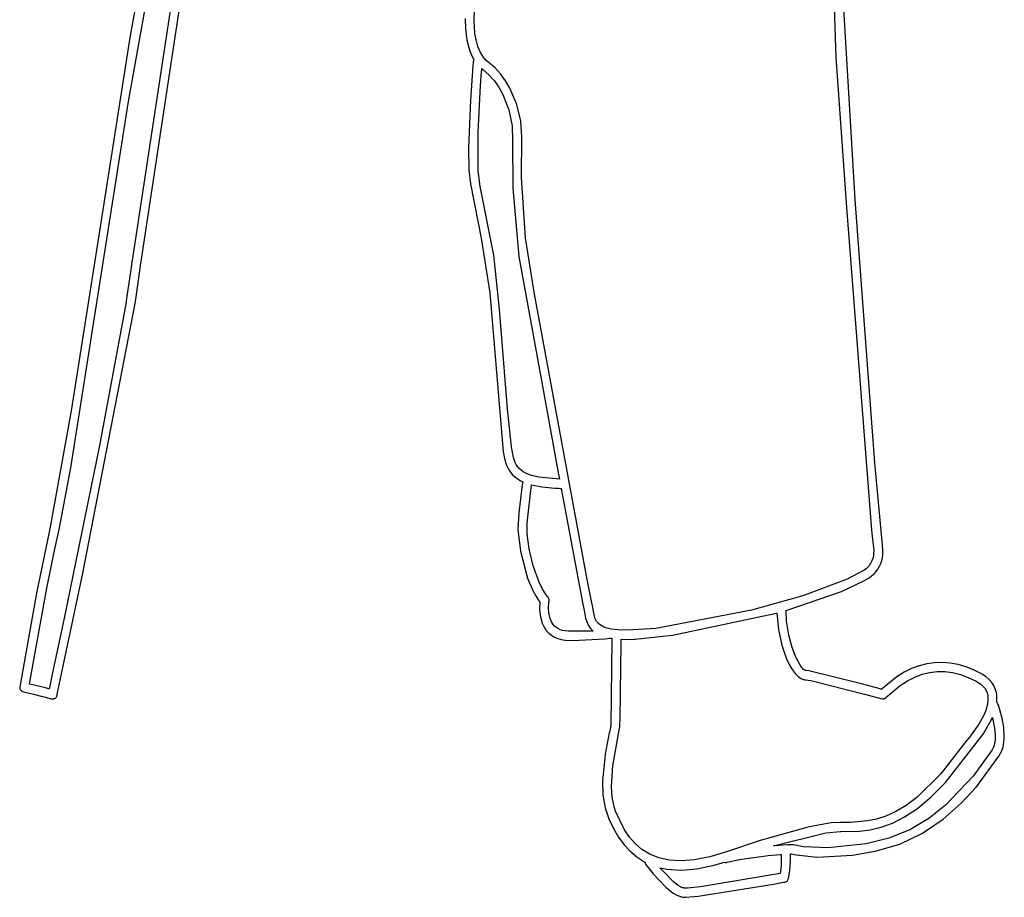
# Model space of a CAD drawing. Extents: x -74.1 to 10.8, y -36.7 to 44.6.
# Tile 59 of 199: x -43.5 to -39, y -3.7 to 0.3. Entities that reach past the tile are written whole.
import ezdxf

# ---------------------------------------------------------------- set-up
doc = ezdxf.new("R2010")
doc.units = 0

msp = doc.modelspace()

# ---------------------------------------------------------------- linework, layer by layer
at = {"layer": 'Layer 1', "color": 7, "linetype": 'CONTINUOUS'}
for p, q in [((-42.892771, 1.027897), (-43.043531, 0.220714)), ((-43.050909, -0.081073), (-42.88494, 0.846958)), ((-42.840405, 0.467049), (-43.034436, -0.808207)), ((-42.992994, -0.812751), (-42.804223, 0.431129)), ((-39.728236, -0.529263), (-39.784633, 0.436112)), ((-39.825855, 0.403223), (-39.816622, 0.121431)), ((-41.469848, 0.289568), (-41.468098, 0.336832)), ((-41.511583, 0.298347), (-41.510135, 0.251154)), ((-41.466302, 0.230772), (-41.469848, 0.289568)), ((-41.510135, 0.251154), (-41.503429, 0.199828)), ((-41.461155, 0.200152), (-41.466302, 0.230772)), ((-43.043531, 0.220714), (-43.18765, -0.703807)), ((-41.503429, 0.199828), (-41.489267, 0.148756)), ((-41.45302, 0.170372), (-41.461155, 0.200152)), ((-41.489267, 0.148756), (-41.478704, 0.124685)), ((-41.44134, 0.142674), (-41.45302, 0.170372)), ((-41.433997, 0.129993), (-41.44134, 0.142674)), ((-41.478704, 0.124685), (-41.472432, 0.113255)), ((-41.474455, 0.097631), (-41.475852, 0.081191)), ((-41.474137, 0.101239), (-41.474455, 0.097631)), ((-41.474128, 0.101341), (-41.474137, 0.101239)), ((-41.474038, 0.102128), (-41.474128, 0.101341)), ((-41.473381, 0.105157), (-41.474038, 0.102128)), ((-41.472294, 0.107987), (-41.473381, 0.105157)), ((-41.472432, 0.113255), (-41.471599, 0.11186)), ((-41.47084, 0.110605), (-41.472294, 0.107987)), ((-41.471599, 0.11186), (-41.471178, 0.111165)), ((-41.471178, 0.111165), (-41.470967, 0.110819)), ((-41.470967, 0.110819), (-41.47084, 0.110605)), ((-41.425561, 0.118298), (-41.433997, 0.129993)), ((-41.415961, 0.107743), (-41.425561, 0.118298)), ((-41.405128, 0.098485), (-41.415961, 0.107743)), ((-41.376045, 0.074219), (-41.405128, 0.098485)), ((-39.816622, 0.121431), (-39.766954, -0.565597)), ((-41.475852, 0.081191), (-41.487113, -0.075717)), ((-41.437543, 0.036855), (-41.435385, 0.064486)), ((-41.435385, 0.064486), (-41.435149, 0.067426)), ((-41.435149, 0.067426), (-41.435034, 0.068851)), ((-41.435034, 0.068851), (-41.43502, 0.069027)), ((-41.43502, 0.069027), (-41.435013, 0.069114)), ((-41.435011, 0.069132), (-41.429794, 0.06492)), ((-41.429794, 0.06492), (-41.429122, 0.064413)), ((-41.429122, 0.064413), (-41.428783, 0.064162)), ((-41.428783, 0.064162), (-41.428612, 0.064037)), ((-41.428591, 0.064022), (-41.402113, 0.041408)), ((-41.349697, 0.045614), (-41.376045, 0.074219)), ((-41.326449, 0.013645), (-41.349697, 0.045614)), ((-41.442779, -0.036602), (-41.437543, 0.036855)), ((-41.402113, 0.041408), (-41.378313, 0.014523)), ((-41.378313, 0.014523), (-41.357272, -0.015837)), ((-41.306315, -0.020954), (-41.326449, 0.013645)), ((-41.452352, -0.222899), (-41.442779, -0.036602)), ((-41.357272, -0.015837), (-41.339071, -0.048877)), ((-41.275445, -0.095097), (-41.306315, -0.020954)), ((-43.314983, -1.757835), (-43.050909, -0.081073)), ((-41.487113, -0.075717), (-41.495638, -0.295115)), ((-41.339071, -0.048877), (-41.311518, -0.119819)), ((-41.311518, -0.119819), (-41.296303, -0.191944)), ((-41.257203, -0.170933), (-41.275445, -0.095097)), ((-41.251703, -0.242578), (-41.257203, -0.170933)), ((-41.452004, -0.398107), (-41.452352, -0.222899)), ((-41.296303, -0.191944), (-41.294039, -0.260608)), ((-41.294039, -0.260608), (-41.293833, -0.477697)), ((-41.253692, -0.428504), (-41.251703, -0.242578)), ((-41.495638, -0.295115), (-41.493956, -0.393521)), ((-41.493956, -0.393521), (-41.487226, -0.458411)), ((-41.442609, -0.470921), (-41.452004, -0.398107)), ((-41.234413, -0.704662), (-41.253692, -0.428504)), ((-41.487226, -0.458411), (-41.43732, -0.706108)), ((-41.380054, -0.783881), (-41.442609, -0.470921)), ((-41.293833, -0.477697), (-41.265376, -0.789842)), ((-39.636929, -1.734059), (-39.728236, -0.529263)), ((-39.766954, -0.565597), (-39.653385, -2.042333)), ((-43.18765, -0.703807), (-43.313387, -1.496925)), ((-41.43732, -0.706108), (-41.397572, -0.956544)), ((-41.195257, -0.953414), (-41.234413, -0.704662)), ((-43.034532, -0.808873), (-43.034943, -0.811729)), ((-43.034447, -0.808281), (-43.034532, -0.808873)), ((-43.034439, -0.808225), (-43.034447, -0.808281)), ((-41.353374, -1.031432), (-41.380054, -0.783881)), ((-41.265376, -0.789842), (-41.152042, -1.417804)), ((-43.039206, -0.841348), (-43.053579, -0.94121)), ((-43.034943, -0.811729), (-43.039206, -0.841348)), ((-43.019369, -0.996004), (-42.997684, -0.845339)), ((-42.997684, -0.845339), (-42.994017, -0.819867)), ((-42.994017, -0.819867), (-42.99325, -0.814539)), ((-42.99325, -0.814539), (-42.993194, -0.81415)), ((-42.993188, -0.814108), (-42.992994, -0.812751)), ((-43.053579, -0.94121), (-43.059553, -0.982712)), ((-43.059553, -0.982712), (-43.061331, -0.99507)), ((-41.397572, -0.956544), (-41.337596, -1.683403)), ((-40.952982, -2.26877), (-41.195257, -0.953414)), ((-43.261657, -2.247188), (-43.020698, -1.005236)), ((-43.061972, -0.999524), (-43.183506, -1.655462)), ((-43.06196, -0.999439), (-43.061972, -0.999524)), ((-43.061953, -0.999389), (-43.061959, -0.999431)), ((-43.061924, -0.999192), (-43.061953, -0.999389)), ((-43.061805, -0.998364), (-43.061924, -0.999192)), ((-43.061331, -0.99507), (-43.061805, -0.998364)), ((-43.020698, -1.005236), (-43.020461, -1.003587)), ((-43.020461, -1.003587), (-43.019369, -0.996004)), ((-41.317211, -1.487576), (-41.353374, -1.031432)), ((-41.152042, -1.417804), (-41.116498, -1.610832)), ((-43.313387, -1.496925), (-43.409696, -2.037141)), ((-41.29844, -1.66201), (-41.317211, -1.487576)), ((-41.116498, -1.610832), (-41.084196, -1.787597)), ((-43.183506, -1.655462), (-43.345555, -2.44551)), ((-41.290003, -1.70996), (-41.29844, -1.66201)), ((-41.337596, -1.683403), (-41.331616, -1.714378)), ((-41.282204, -1.73254), (-41.290003, -1.70996)), ((-41.331616, -1.714378), (-41.323098, -1.741988)), ((-41.323098, -1.741988), (-41.311346, -1.766315)), ((-41.277099, -1.742641), (-41.282204, -1.73254)), ((-41.271032, -1.751971), (-41.277099, -1.742641)), ((-41.263886, -1.760546), (-41.271032, -1.751971)), ((-39.603134, -2.111192), (-39.636929, -1.734059)), ((-43.367594, -2.039768), (-43.314983, -1.757835)), ((-41.311346, -1.766315), (-41.304039, -1.777272)), ((-41.304039, -1.777272), (-41.295662, -1.787439)), ((-41.295662, -1.787439), (-41.286128, -1.796825)), ((-41.286128, -1.796825), (-41.275349, -1.80544)), ((-41.255542, -1.768382), (-41.263886, -1.760546)), ((-41.245882, -1.775496), (-41.255542, -1.768382)), ((-41.234786, -1.781903), (-41.245882, -1.775496)), ((-41.207817, -1.792666), (-41.234786, -1.781903)), ((-41.173689, -1.800799), (-41.207817, -1.792666)), ((-41.080165, -1.809698), (-41.173689, -1.800799)), ((-41.084196, -1.787597), (-41.081613, -1.801717)), ((-41.275349, -1.80544), (-41.263238, -1.813295)), ((-41.249674, -1.83532), (-41.265795, -1.963957)), ((-41.263238, -1.813295), (-41.249709, -1.820399)), ((-41.249709, -1.820399), (-41.247914, -1.821235)), ((-41.24755, -1.821428), (-41.249674, -1.83532)), ((-41.247914, -1.821235), (-41.247688, -1.821339)), ((-41.247688, -1.821339), (-41.24755, -1.821428)), ((-41.209235, -1.846792), (-41.207581, -1.835689)), ((-41.207581, -1.835689), (-41.207559, -1.835544)), ((-41.207559, -1.835544), (-41.207549, -1.835472)), ((-41.207531, -1.835409), (-41.159836, -1.844723)), ((-41.159836, -1.844723), (-41.101707, -1.850306)), ((-41.081613, -1.801717), (-41.080331, -1.808727)), ((-41.080331, -1.808727), (-41.080171, -1.809601)), ((-41.080171, -1.809601), (-41.080161, -1.809656)), ((-41.227882, -2.010372), (-41.209235, -1.846792)), ((-41.101707, -1.850306), (-41.085428, -1.851135)), ((-41.085428, -1.851135), (-41.077015, -1.851467)), ((-41.077015, -1.851467), (-41.072739, -1.851612)), ((-41.072739, -1.851612), (-41.072605, -1.851616)), ((-41.072605, -1.851616), (-41.072538, -1.851618)), ((-41.072487, -1.85162), (-41.07247, -1.851696)), ((-41.07247, -1.851696), (-40.975198, -2.372863)), ((-41.265795, -1.963957), (-41.270652, -2.039183)), ((-41.228034, -2.058976), (-41.227882, -2.010372)), ((-43.409696, -2.037141), (-43.471345, -2.330086)), ((-43.389751, -2.134889), (-43.367594, -2.039768)), ((-41.270652, -2.039183), (-41.258474, -2.138995)), ((-41.218245, -2.12741), (-41.228034, -2.058976)), ((-39.653385, -2.042333), (-39.645495, -2.110928)), ((-39.645495, -2.110928), (-39.642661, -2.132396)), ((-39.600761, -2.134831), (-39.603134, -2.111192)), ((-43.424861, -2.307904), (-43.389751, -2.134889)), ((-41.258474, -2.138995), (-41.225813, -2.261629)), ((-41.199481, -2.20563), (-41.218245, -2.12741)), ((-39.64294, -2.152002), (-39.645871, -2.16901)), ((-39.642661, -2.132396), (-39.64294, -2.152002)), ((-39.604276, -2.175396), (-39.601298, -2.156211)), ((-39.601298, -2.156211), (-39.600761, -2.134831)), ((-41.173319, -2.280494), (-41.199481, -2.20563)), ((-39.663961, -2.205558), (-39.670886, -2.213282)), ((-39.657043, -2.195678), (-39.663961, -2.205558)), ((-39.650792, -2.183532), (-39.657043, -2.195678)), ((-39.645871, -2.16901), (-39.650792, -2.183532)), ((-39.615674, -2.207447), (-39.609225, -2.192453)), ((-39.609225, -2.192453), (-39.604276, -2.175396)), ((-43.367131, -2.749937), (-43.261657, -2.247188)), ((-39.685698, -2.224979), (-39.764406, -2.266326)), ((-39.685566, -2.224899), (-39.685698, -2.224979)), ((-39.685438, -2.224827), (-39.685551, -2.224891)), ((-39.685081, -2.22462), (-39.685438, -2.224827)), ((-39.677155, -2.21896), (-39.685081, -2.22462)), ((-39.670886, -2.213282), (-39.677155, -2.21896)), ((-39.65396, -2.253773), (-39.639319, -2.240708)), ((-39.639319, -2.240708), (-39.631191, -2.231509)), ((-39.631191, -2.231509), (-39.623153, -2.220443)), ((-39.623153, -2.220443), (-39.615674, -2.207447)), ((-41.225813, -2.261629), (-41.202112, -2.318419)), ((-41.157956, -2.312562), (-41.173319, -2.280494)), ((-40.933939, -2.366923), (-40.952982, -2.26877)), ((-39.764406, -2.266326), (-39.966486, -2.343267)), ((-39.78957, -2.322779), (-39.688593, -2.27476)), ((-39.688593, -2.27476), (-39.663313, -2.260164)), ((-39.663313, -2.260164), (-39.65396, -2.253773)), ((-43.471345, -2.330086), (-43.539718, -2.717191)), ((-43.50304, -2.746333), (-43.424861, -2.307904)), ((-41.202112, -2.318419), (-41.188474, -2.343393)), ((-41.141336, -2.338863), (-41.157956, -2.312562)), ((-41.132615, -2.349338), (-41.141336, -2.338863)), ((-40.043653, -2.409911), (-39.78957, -2.322779)), ((-41.188474, -2.343393), (-41.173664, -2.365213)), ((-41.173664, -2.365213), (-41.169781, -2.370099)), ((-41.169715, -2.370249), (-41.170971, -2.402017)), ((-41.169781, -2.370099), (-41.169715, -2.370249)), ((-41.132446, -2.34952), (-41.132576, -2.34938)), ((-41.132192, -2.349804), (-41.132446, -2.34952)), ((-41.130366, -2.352213), (-41.132192, -2.349804)), ((-41.128922, -2.354837), (-41.130366, -2.352213)), ((-41.129355, -2.399064), (-41.127775, -2.370414)), ((-41.127871, -2.357628), (-41.128922, -2.354837)), ((-41.127227, -2.360541), (-41.127871, -2.357628)), ((-41.127775, -2.370414), (-41.127212, -2.366545)), ((-41.127003, -2.363529), (-41.127227, -2.360541)), ((-41.127212, -2.366545), (-41.127003, -2.363529)), ((-40.975198, -2.372863), (-40.968594, -2.402363)), ((-40.929225, -2.388459), (-40.933939, -2.366923)), ((-39.966486, -2.343267), (-40.201153, -2.409174)), ((-41.170971, -2.402017), (-41.169549, -2.422921)), ((-41.169549, -2.422921), (-41.165685, -2.445521)), ((-41.127972, -2.420123), (-41.129355, -2.399064)), ((-41.123464, -2.442697), (-41.127972, -2.420123)), ((-40.968594, -2.402363), (-40.966855, -2.409967)), ((-40.966855, -2.409967), (-40.965437, -2.418717)), ((-40.965437, -2.418717), (-40.96427, -2.426574)), ((-40.96427, -2.426574), (-40.960721, -2.444782)), ((-40.927553, -2.394576), (-40.929225, -2.388459)), ((-40.923849, -2.415158), (-40.927553, -2.394576)), ((-40.920245, -2.43585), (-40.923849, -2.415158)), ((-40.201153, -2.409174), (-40.638821, -2.491745)), ((-40.563383, -2.523514), (-40.094977, -2.424304)), ((-40.094977, -2.424304), (-40.087378, -2.422225)), ((-40.087378, -2.422225), (-40.08548, -2.421704)), ((-40.08548, -2.421704), (-40.085243, -2.421638)), ((-40.085243, -2.421638), (-40.085125, -2.421606)), ((-40.085125, -2.421606), (-40.085061, -2.421624)), ((-40.085061, -2.421624), (-40.077715, -2.497793)), ((-40.044173, -2.410061), (-40.043653, -2.409911)), ((-40.044149, -2.410168), (-40.044165, -2.410097)), ((-40.043931, -2.411315), (-40.044149, -2.410168)), ((-40.043681, -2.413669), (-40.043931, -2.411315)), ((-40.040828, -2.458564), (-40.043681, -2.413669)), ((-43.345555, -2.44551), (-43.40097, -2.708661)), ((-41.165685, -2.445521), (-41.15857, -2.468577)), ((-41.15857, -2.468577), (-41.153542, -2.479889)), ((-41.119644, -2.453856), (-41.123464, -2.442697)), ((-41.11457, -2.464556), (-41.119644, -2.453856)), ((-41.108086, -2.47452), (-41.11457, -2.464556)), ((-41.103768, -2.479686), (-41.108086, -2.47452)), ((-40.960721, -2.444782), (-40.95534, -2.462439)), ((-40.95534, -2.462439), (-40.947351, -2.479201)), ((-40.916369, -2.44823), (-40.920245, -2.43585)), ((-40.913591, -2.454238), (-40.916369, -2.44823)), ((-40.9101, -2.460069), (-40.913591, -2.454238)), ((-40.905782, -2.46568), (-40.9101, -2.460069)), ((-40.900522, -2.47103), (-40.905782, -2.46568)), ((-40.894206, -2.476075), (-40.900522, -2.47103)), ((-40.886718, -2.480775), (-40.894206, -2.476075)), ((-40.030833, -2.5235), (-40.040828, -2.458564)), ((-41.153542, -2.479889), (-41.147398, -2.490851)), ((-41.147398, -2.490851), (-41.140038, -2.501308)), ((-41.140038, -2.501308), (-41.12881, -2.513617)), ((-41.12881, -2.513617), (-41.116535, -2.523672)), ((-41.095958, -2.487005), (-41.103768, -2.479686)), ((-41.0871, -2.493053), (-41.095958, -2.487005)), ((-41.077167, -2.497842), (-41.0871, -2.493053)), ((-41.06613, -2.501386), (-41.077167, -2.497842)), ((-41.05396, -2.503695), (-41.06613, -2.501386)), ((-41.040629, -2.504781), (-41.05396, -2.503695)), ((-40.926443, -2.503955), (-41.040629, -2.504781)), ((-40.947351, -2.479201), (-40.942136, -2.487139)), ((-40.942136, -2.487139), (-40.935978, -2.494722)), ((-40.935978, -2.494722), (-40.928781, -2.501909)), ((-40.928781, -2.501909), (-40.926808, -2.503639)), ((-40.926808, -2.503639), (-40.926556, -2.503853)), ((-40.926556, -2.503853), (-40.926493, -2.503906)), ((-40.926493, -2.503906), (-40.926462, -2.503933)), ((-40.877943, -2.485087), (-40.886718, -2.480775)), ((-40.867768, -2.488968), (-40.877943, -2.485087)), ((-40.842758, -2.495271), (-40.867768, -2.488968)), ((-40.810769, -2.499346), (-40.842758, -2.495271)), ((-40.770883, -2.500855), (-40.810769, -2.499346)), ((-40.638821, -2.491745), (-40.770883, -2.500855)), ((-40.077715, -2.497793), (-40.062702, -2.568668)), ((-41.116535, -2.523672), (-41.102876, -2.531911)), ((-41.102876, -2.531911), (-41.087852, -2.538325)), ((-41.087852, -2.538325), (-41.071482, -2.542908)), ((-41.071482, -2.542908), (-41.053786, -2.545649)), ((-41.053786, -2.545649), (-41.019574, -2.547049)), ((-41.019574, -2.547049), (-40.871118, -2.540343)), ((-40.871118, -2.540343), (-40.851004, -2.536528)), ((-40.851004, -2.536528), (-40.850673, -2.53644)), ((-40.850673, -2.53644), (-40.850311, -2.536317)), ((-40.850311, -2.536317), (-40.849613, -2.53603)), ((-40.849613, -2.53603), (-40.849524, -2.535998)), ((-40.849519, -2.535999), (-40.843646, -2.537037)), ((-40.83996, -2.539792), (-40.845255, -2.936138)), ((-40.843646, -2.537037), (-40.840634, -2.537527)), ((-40.840634, -2.537527), (-40.83987, -2.537645)), ((-40.839957, -2.539332), (-40.83996, -2.539475)), ((-40.83996, -2.539493), (-40.83996, -2.539792)), ((-40.839913, -2.53877), (-40.839957, -2.539332)), ((-40.839775, -2.537659), (-40.839913, -2.53877)), ((-40.83987, -2.537645), (-40.839823, -2.537652)), ((-40.7986, -2.669637), (-40.798314, -2.566215)), ((-40.798314, -2.566215), (-40.798299, -2.550995)), ((-40.798299, -2.550995), (-40.798296, -2.545552)), ((-40.798296, -2.545552), (-40.798295, -2.543417)), ((-40.798295, -2.541786), (-40.798295, -2.541738)), ((-40.798295, -2.541884), (-40.798295, -2.541786)), ((-40.798295, -2.542083), (-40.798295, -2.541884)), ((-40.798295, -2.542502), (-40.798295, -2.542083)), ((-40.798295, -2.543417), (-40.798295, -2.542502)), ((-40.79829, -2.541691), (-40.758362, -2.542415)), ((-40.758362, -2.542415), (-40.736133, -2.541837)), ((-40.736133, -2.541837), (-40.733501, -2.541729)), ((-40.733501, -2.541729), (-40.563383, -2.523514)), ((-40.01606, -2.579072), (-40.030833, -2.5235)), ((-40.062702, -2.568668), (-40.041551, -2.630631)), ((-39.99869, -2.62416), (-40.01606, -2.579072)), ((-40.041551, -2.630631), (-40.029151, -2.657141)), ((-39.980908, -2.657646), (-39.99869, -2.62416)), ((-39.399489, -2.653986), (-39.434543, -2.663007)), ((-39.364093, -2.648912), (-39.399489, -2.653986)), ((-39.328398, -2.647794), (-39.364093, -2.648912)), ((-39.292448, -2.65064), (-39.328398, -2.647794)), ((-39.256285, -2.657459), (-39.292448, -2.65064)), ((-40.801536, -2.90794), (-40.7986, -2.669637)), ((-40.029151, -2.657141), (-40.015789, -2.680065)), ((-40.015789, -2.680065), (-40.001657, -2.698952)), ((-40.001657, -2.698952), (-39.994361, -2.70674)), ((-39.972544, -2.669687), (-39.980908, -2.657646)), ((-39.964896, -2.678408), (-39.972544, -2.669687)), ((-39.961425, -2.68148), (-39.964896, -2.678408)), ((-39.958236, -2.683668), (-39.961425, -2.68148)), ((-39.956757, -2.684426), (-39.958236, -2.683668)), ((-39.955362, -2.684957), (-39.956757, -2.684426)), ((-39.954054, -2.685258), (-39.955362, -2.684957)), ((-39.952285, -2.68534), (-39.954054, -2.685258)), ((-39.938995, -2.686726), (-39.952285, -2.68534)), ((-39.704043, -2.744064), (-39.938995, -2.686726)), ((-39.50345, -2.692853), (-39.537216, -2.713661)), ((-39.469211, -2.675966), (-39.50345, -2.692853)), ((-39.434543, -2.663007), (-39.469211, -2.675966)), ((-39.420959, -2.701949), (-39.386724, -2.693555)), ((-39.386724, -2.693555), (-39.352153, -2.689486)), ((-39.352153, -2.689486), (-39.31726, -2.689743)), ((-39.31726, -2.689743), (-39.282057, -2.694328)), ((-39.282057, -2.694328), (-39.246558, -2.703243)), ((-39.219954, -2.668259), (-39.256285, -2.657459)), ((-39.183498, -2.683051), (-39.219954, -2.668259)), ((-39.146959, -2.701842), (-39.183498, -2.683051)), ((-43.539718, -2.717191), (-43.548286, -2.761115)), ((-43.502982, -2.746359), (-43.503039, -2.746345)), ((-43.502663, -2.746439), (-43.502982, -2.746359)), ((-43.50125, -2.746793), (-43.502663, -2.746439)), ((-43.40097, -2.708661), (-43.409394, -2.748378)), ((-39.994361, -2.70674), (-39.986945, -2.71335)), ((-39.986945, -2.71335), (-39.979431, -2.718724)), ((-39.979431, -2.718724), (-39.971844, -2.722806)), ((-39.971844, -2.722806), (-39.964207, -2.72554)), ((-39.964207, -2.72554), (-39.960378, -2.726383)), ((-39.960378, -2.726383), (-39.956545, -2.726868)), ((-39.956545, -2.726868), (-39.930664, -2.730226)), ((-39.930664, -2.730226), (-39.68517, -2.792425)), ((-39.607431, -2.770807), (-39.704043, -2.744064)), ((-39.537216, -2.713661), (-39.603157, -2.767003)), ((-39.521521, -2.75305), (-39.48837, -2.731698)), ((-39.48837, -2.731698), (-39.454845, -2.714663)), ((-39.454845, -2.714663), (-39.420959, -2.701949)), ((-39.246558, -2.703243), (-39.210774, -2.716491)), ((-39.210774, -2.716491), (-39.174719, -2.734073)), ((-39.174719, -2.734073), (-39.165452, -2.739283)), ((-39.165452, -2.739283), (-39.153478, -2.747296)), ((-39.144665, -2.703167), (-39.146959, -2.701842)), ((-39.128619, -2.713846), (-39.144665, -2.703167)), ((-39.11478, -2.725745), (-39.128619, -2.713846)), ((-39.10316, -2.738845), (-39.11478, -2.725745)), ((-39.093772, -2.753129), (-39.10316, -2.738845)), ((-43.548286, -2.761115), (-43.548213, -2.763568)), ((-43.548213, -2.763568), (-43.547857, -2.765963)), ((-43.547857, -2.765963), (-43.547231, -2.768281)), ((-43.547231, -2.768281), (-43.546348, -2.770499)), ((-43.546348, -2.770499), (-43.545222, -2.772596)), ((-43.545222, -2.772596), (-43.543865, -2.774552)), ((-43.543865, -2.774552), (-43.542292, -2.776345)), ((-43.542292, -2.776345), (-43.540514, -2.777954)), ((-43.540514, -2.777954), (-43.538546, -2.779358)), ((-43.538546, -2.779358), (-43.5364, -2.780535)), ((-43.5364, -2.780535), (-43.534089, -2.781465)), ((-43.534089, -2.781465), (-43.528674, -2.782885)), ((-43.528674, -2.782885), (-43.485473, -2.793685)), ((-43.495689, -2.748183), (-43.50125, -2.746793)), ((-43.476564, -2.752964), (-43.495689, -2.748183)), ((-43.429803, -2.764655), (-43.476564, -2.752964)), ((-43.415593, -2.768208), (-43.429803, -2.764655)), ((-43.414132, -2.768573), (-43.415593, -2.768208)), ((-43.413787, -2.768659), (-43.414132, -2.768573)), ((-43.413717, -2.768677), (-43.413787, -2.768659)), ((-43.413685, -2.768573), (-43.413706, -2.768668)), ((-43.413645, -2.768382), (-43.413685, -2.768573)), ((-43.413313, -2.766821), (-43.413645, -2.768382)), ((-43.412616, -2.763543), (-43.413313, -2.766821)), ((-43.409394, -2.748378), (-43.412616, -2.763543)), ((-43.376385, -2.793465), (-43.367131, -2.749937)), ((-39.607202, -2.770855), (-39.607431, -2.770807)), ((-39.603157, -2.767003), (-39.607202, -2.770855)), ((-39.586647, -2.808697), (-39.521521, -2.75305)), ((-39.153478, -2.747296), (-39.143387, -2.7561)), ((-39.143387, -2.7561), (-39.135156, -2.765722)), ((-39.135156, -2.765722), (-39.128763, -2.776195)), ((-39.128763, -2.776195), (-39.124185, -2.787546)), ((-39.124185, -2.787546), (-39.121213, -2.801122)), ((-39.086629, -2.768578), (-39.093772, -2.753129)), ((-39.081744, -2.785174), (-39.086629, -2.768578)), ((-39.079861, -2.79602), (-39.081744, -2.785174)), ((-43.485473, -2.793685), (-43.402605, -2.8144)), ((-43.402605, -2.8144), (-43.400078, -2.814833)), ((-43.400078, -2.814833), (-43.397538, -2.814953)), ((-43.397538, -2.814953), (-43.395014, -2.814764)), ((-43.395014, -2.814764), (-43.392532, -2.814271)), ((-43.392532, -2.814271), (-43.390123, -2.813478)), ((-43.390123, -2.813478), (-43.387813, -2.812389)), ((-43.387813, -2.812389), (-43.385638, -2.811016)), ((-43.385638, -2.811016), (-43.383663, -2.809399)), ((-43.383663, -2.809399), (-43.381911, -2.807564)), ((-43.381911, -2.807564), (-43.380399, -2.805536)), ((-43.380399, -2.805536), (-43.379143, -2.803337)), ((-43.379143, -2.803337), (-43.378159, -2.800991)), ((-43.378159, -2.800991), (-43.377463, -2.798521)), ((-43.377463, -2.798521), (-43.377434, -2.798386)), ((-43.377434, -2.798386), (-43.37724, -2.797478)), ((-43.37724, -2.797478), (-43.376385, -2.793465)), ((-39.68517, -2.792425), (-39.604366, -2.814762)), ((-39.604366, -2.814762), (-39.600751, -2.814941)), ((-39.600751, -2.814941), (-39.597192, -2.814498)), ((-39.597192, -2.814498), (-39.593766, -2.813453)), ((-39.593766, -2.813453), (-39.590554, -2.811827)), ((-39.590554, -2.811827), (-39.589053, -2.810803)), ((-39.589053, -2.810803), (-39.587635, -2.809641)), ((-39.587635, -2.809641), (-39.586961, -2.809009)), ((-39.586961, -2.809009), (-39.586647, -2.808697)), ((-39.120617, -2.822528), (-39.123973, -2.844638)), ((-39.121213, -2.801122), (-39.120375, -2.811707)), ((-39.120375, -2.811707), (-39.120617, -2.822528)), ((-39.078917, -2.807381), (-39.079861, -2.79602)), ((-39.079747, -2.830443), (-39.079743, -2.830398)), ((-39.079743, -2.830398), (-39.078917, -2.807381)), ((-39.079304, -2.830907), (-39.07974, -2.83045)), ((-39.077691, -2.832875), (-39.079304, -2.830907)), ((-39.076309, -2.835062), (-39.077691, -2.832875)), ((-39.075189, -2.837458), (-39.076309, -2.835062)), ((-39.130548, -2.866977), (-39.139612, -2.889069)), ((-39.123973, -2.844638), (-39.130548, -2.866977)), ((-39.074812, -2.838442), (-39.075189, -2.837458)), ((-39.072779, -2.843996), (-39.074812, -2.838442)), ((-39.055952, -2.902099), (-39.072779, -2.843996)), ((-40.803051, -2.935313), (-40.801536, -2.90794)), ((-39.139612, -2.889069), (-39.162284, -2.93061)), ((-39.142187, -2.975657), (-39.105003, -2.912481)), ((-39.105003, -2.912481), (-39.100884, -2.903605)), ((-39.100884, -2.903605), (-39.09989, -2.901362)), ((-39.09989, -2.901362), (-39.099399, -2.900237)), ((-39.099399, -2.900237), (-39.099337, -2.900097)), ((-39.099337, -2.900097), (-39.099307, -2.900026)), ((-39.099293, -2.900003), (-39.088636, -2.957151)), ((-39.048233, -2.944811), (-39.055952, -2.902099)), ((-40.851855, -2.969132), (-40.870489, -3.067297)), ((-40.851643, -2.968121), (-40.851855, -2.969132)), ((-40.850021, -2.960367), (-40.851643, -2.968121)), ((-40.845255, -2.936138), (-40.850021, -2.960367)), ((-40.810319, -2.974074), (-40.805392, -2.949839)), ((-40.805392, -2.949839), (-40.803799, -2.940775)), ((-40.803799, -2.940775), (-40.803255, -2.937006)), ((-40.803255, -2.937006), (-40.803051, -2.935313)), ((-39.162284, -2.93061), (-39.205335, -2.989806)), ((-39.088636, -2.957151), (-39.086963, -2.98233)), ((-39.045482, -2.990631), (-39.048233, -2.944811)), ((-40.835832, -3.120432), (-40.810319, -2.974074)), ((-39.21596, -3.002281), (-39.336981, -3.159107)), ((-39.215901, -3.002195), (-39.21596, -3.002281)), ((-39.215311, -3.001382), (-39.215874, -3.002156)), ((-39.214079, -2.999917), (-39.215311, -3.001382)), ((-39.21402, -2.999851), (-39.214079, -2.999917)), ((-39.205335, -2.989806), (-39.21402, -2.999851)), ((-39.173979, -3.017319), (-39.142187, -2.975657)), ((-39.087966, -3.006389), (-39.089676, -3.017664)), ((-39.086963, -2.98233), (-39.087966, -3.006389)), ((-39.051078, -3.035059), (-39.047025, -3.0133)), ((-39.047025, -3.0133), (-39.045482, -2.990631)), ((-39.31476, -3.196355), (-39.173979, -3.017319)), ((-39.100617, -3.046864), (-39.187365, -3.168048)), ((-39.09592, -3.038035), (-39.100617, -3.046864)), ((-39.0923, -3.028258), (-39.09592, -3.038035)), ((-39.089676, -3.017664), (-39.0923, -3.028258)), ((-39.07028, -3.076782), (-39.058062, -3.055345)), ((-39.058062, -3.055345), (-39.051078, -3.035059)), ((-40.870489, -3.067297), (-40.882709, -3.190388)), ((-39.173409, -3.216502), (-39.07028, -3.076782)), ((-40.841309, -3.217545), (-40.835832, -3.120432)), ((-40.882709, -3.190388), (-40.881085, -3.253208)), ((-39.336981, -3.159107), (-39.445028, -3.265081)), ((-39.380589, -3.263351), (-39.31476, -3.196355)), ((-39.187365, -3.168048), (-39.313835, -3.301076)), ((-40.838125, -3.264573), (-40.841309, -3.217545)), ((-39.243457, -3.29228), (-39.173409, -3.216502)), ((-40.881085, -3.253208), (-40.871463, -3.312572)), ((-40.829535, -3.308216), (-40.838125, -3.264573)), ((-39.445028, -3.265081), (-39.494786, -3.302114)), ((-39.442725, -3.31553), (-39.380589, -3.263351)), ((-40.871463, -3.312572), (-40.853296, -3.363891)), ((-40.822869, -3.328214), (-40.829535, -3.308216)), ((-40.781896, -3.413499), (-40.822869, -3.328214)), ((-39.542019, -3.33017), (-39.586968, -3.350497)), ((-39.494786, -3.302114), (-39.542019, -3.33017)), ((-39.501394, -3.354742), (-39.442725, -3.31553)), ((-39.313835, -3.301076), (-39.391233, -3.361825)), ((-39.325384, -3.364825), (-39.243457, -3.29228)), ((-40.853296, -3.363891), (-40.832432, -3.407768)), ((-39.670969, -3.37294), (-39.748706, -3.37941)), ((-39.629871, -3.364338), (-39.670969, -3.37294)), ((-39.586968, -3.350497), (-39.629871, -3.364338)), ((-39.556825, -3.38284), (-39.501394, -3.354742)), ((-39.391233, -3.361825), (-39.477684, -3.413288)), ((-39.418857, -3.428753), (-39.325384, -3.364825)), ((-40.832432, -3.407768), (-40.809328, -3.447043)), ((-40.75959, -3.446433), (-40.781896, -3.413499)), ((-39.9379, -3.400234), (-40.162406, -3.462785)), ((-39.837009, -3.382336), (-39.9379, -3.400234)), ((-39.861043, -3.42759), (-39.795898, -3.421439)), ((-39.796014, -3.37977), (-39.837009, -3.382336)), ((-39.795713, -3.37977), (-39.795971, -3.37977)), ((-39.795898, -3.421439), (-39.795447, -3.421439)), ((-39.793515, -3.37977), (-39.795713, -3.37977)), ((-39.795447, -3.421439), (-39.79407, -3.421439)), ((-39.79407, -3.421439), (-39.793538, -3.421439)), ((-39.793538, -3.421439), (-39.793397, -3.421439)), ((-39.793393, -3.37977), (-39.793515, -3.37977)), ((-39.748706, -3.37941), (-39.793393, -3.37977)), ((-39.793341, -3.421439), (-39.705953, -3.418971)), ((-39.705953, -3.418971), (-39.658877, -3.413103)), ((-39.658877, -3.413103), (-39.609244, -3.401677)), ((-39.609244, -3.401677), (-39.556825, -3.38284)), ((-39.477684, -3.413288), (-39.572893, -3.451382)), ((-40.809328, -3.447043), (-40.78394, -3.481739)), ((-40.733339, -3.476653), (-40.75959, -3.446433)), ((-40.162406, -3.462785), (-40.316478, -3.514716)), ((-40.100522, -3.487345), (-39.861043, -3.42759)), ((-39.572893, -3.451382), (-39.677789, -3.476957)), ((-39.523543, -3.47868), (-39.418857, -3.428753)), ((-40.78394, -3.481739), (-40.756221, -3.511875)), ((-40.756221, -3.511875), (-40.726127, -3.537473)), ((-40.702584, -3.50327), (-40.733339, -3.476653)), ((-40.666764, -3.525398), (-40.702584, -3.50327)), ((-40.100411, -3.487341), (-40.100487, -3.487347)), ((-40.099193, -3.487238), (-40.100411, -3.487341)), ((-40.096776, -3.487036), (-40.099193, -3.487238)), ((-40.035189, -3.482639), (-40.096776, -3.487036)), ((-40.019637, -3.481782), (-40.035189, -3.482639)), ((-40.015803, -3.481625), (-40.019637, -3.481782)), ((-40.01386, -3.481725), (-40.015803, -3.481625)), ((-40.011933, -3.482005), (-40.01386, -3.481725)), ((-40.010045, -3.482459), (-40.011933, -3.482005)), ((-40.009403, -3.482636), (-40.010045, -3.482459)), ((-39.963503, -3.491034), (-40.009403, -3.482636)), ((-39.850391, -3.496423), (-39.963503, -3.491034)), ((-39.677789, -3.476957), (-39.850391, -3.496423)), ((-39.73965, -3.52955), (-39.636754, -3.510931)), ((-39.636754, -3.510931), (-39.523543, -3.47868)), ((-40.726127, -3.537473), (-40.693612, -3.558554)), ((-40.625319, -3.542152), (-40.666764, -3.525398)), ((-40.57769, -3.552643), (-40.625319, -3.542152)), ((-40.523317, -3.555986), (-40.57769, -3.552643)), ((-40.461639, -3.551293), (-40.523317, -3.555986)), ((-40.392097, -3.537677), (-40.461639, -3.551293)), ((-40.316478, -3.514716), (-40.392097, -3.537677)), ((-40.313344, -3.56182), (-40.255803, -3.548764)), ((-40.255803, -3.548764), (-40.125234, -3.531498)), ((-40.125234, -3.531498), (-40.068774, -3.526695)), ((-40.068774, -3.526695), (-40.065721, -3.52647)), ((-40.065409, -3.52645), (-40.066069, -3.578586)), ((-40.065721, -3.52647), (-40.065532, -3.526456)), ((-40.065532, -3.526456), (-40.065438, -3.526449)), ((-40.026257, -3.600138), (-40.023284, -3.5532)), ((-40.023822, -3.52382), (-40.023821, -3.523738)), ((-40.023811, -3.52406), (-40.023822, -3.52382)), ((-40.023821, -3.523738), (-40.020047, -3.52353)), ((-40.023284, -3.5532), (-40.023811, -3.52406)), ((-40.020047, -3.52353), (-40.01854, -3.523451)), ((-40.01854, -3.523451), (-40.0182, -3.523433)), ((-40.01813, -3.523439), (-39.996755, -3.528159)), ((-39.996755, -3.528159), (-39.90081, -3.538191)), ((-39.90081, -3.538191), (-39.73965, -3.52955)), ((-40.693612, -3.558554), (-40.689375, -3.560873)), ((-40.689375, -3.560873), (-40.6892, -3.56097)), ((-40.6892, -3.56097), (-40.688601, -3.563834)), ((-40.688601, -3.563834), (-40.687607, -3.566623)), ((-40.687607, -3.566623), (-40.686178, -3.569291)), ((-40.686178, -3.569291), (-40.685748, -3.569934)), ((-40.685748, -3.569934), (-40.685692, -3.570014)), ((-40.685692, -3.570014), (-40.651766, -3.614359)), ((-40.619591, -3.587578), (-40.589014, -3.593693)), ((-40.619541, -3.587644), (-40.619584, -3.587594)), ((-40.619373, -3.587847), (-40.619541, -3.587644)), ((-40.618695, -3.588659), (-40.619373, -3.587847)), ((-40.615969, -3.591906), (-40.618695, -3.588659)), ((-40.604804, -3.604801), (-40.615969, -3.591906)), ((-40.589014, -3.593693), (-40.523246, -3.598069)), ((-40.523246, -3.598069), (-40.451187, -3.592032)), ((-40.451187, -3.592032), (-40.372673, -3.575649)), ((-40.372673, -3.575649), (-40.330943, -3.563599)), ((-40.330943, -3.563599), (-40.325609, -3.561913)), ((-40.325609, -3.561913), (-40.325275, -3.561806)), ((-40.325275, -3.561806), (-40.325108, -3.561753)), ((-40.325108, -3.561753), (-40.325066, -3.561739)), ((-40.325062, -3.561738), (-40.322281, -3.562372)), ((-40.322281, -3.562372), (-40.319411, -3.562625)), ((-40.319411, -3.562625), (-40.316489, -3.56247)), ((-40.316489, -3.56247), (-40.313548, -3.561878)), ((-40.313548, -3.561878), (-40.313364, -3.561826)), ((-40.066069, -3.578586), (-40.070425, -3.6141)), ((-40.030901, -3.629273), (-40.026257, -3.600138)), ((-40.651766, -3.614359), (-40.593024, -3.676611)), ((-40.558614, -3.651088), (-40.604804, -3.604801)), ((-40.070425, -3.6141), (-40.434285, -3.67404)), ((-40.039258, -3.64781), (-40.036807, -3.645286)), ((-40.036807, -3.645286), (-40.034806, -3.642369)), ((-40.034806, -3.642369), (-40.033313, -3.639111)), ((-40.033313, -3.639111), (-40.032462, -3.636159)), ((-40.032462, -3.636159), (-40.030901, -3.629273)), ((-40.593024, -3.676611), (-40.559428, -3.702684)), ((-40.536665, -3.667965), (-40.558614, -3.651088)), ((-40.526492, -3.674065), (-40.536665, -3.667965)), ((-40.517052, -3.678312), (-40.526492, -3.674065)), ((-40.512652, -3.679672), (-40.517052, -3.678312)), ((-40.508491, -3.680485), (-40.512652, -3.679672)), ((-40.503471, -3.680757), (-40.508491, -3.680485)), ((-40.494436, -3.680486), (-40.503471, -3.680757)), ((-40.434285, -3.67404), (-40.494436, -3.680486)), ((-40.446003, -3.717449), (-40.101022, -3.661938)), ((-40.101022, -3.661938), (-40.055468, -3.653728)), ((-40.055468, -3.653728), (-40.048735, -3.652493)), ((-40.048735, -3.652493), (-40.04528, -3.651467)), ((-40.04528, -3.651467), (-40.042102, -3.649888)), ((-40.042102, -3.649888), (-40.039258, -3.64781)), ((-40.559428, -3.702684), (-40.542463, -3.712397)), ((-40.542463, -3.712397), (-40.525725, -3.719111)), ((-40.525725, -3.719111), (-40.51752, -3.721159)), ((-40.51752, -3.721159), (-40.509468, -3.722236)), ((-40.509468, -3.722236), (-40.501256, -3.722382)), ((-40.501256, -3.722382), (-40.446003, -3.717449))]:
    msp.add_line(p, q, dxfattribs=at)

doc.saveas('drawing.dxf')
